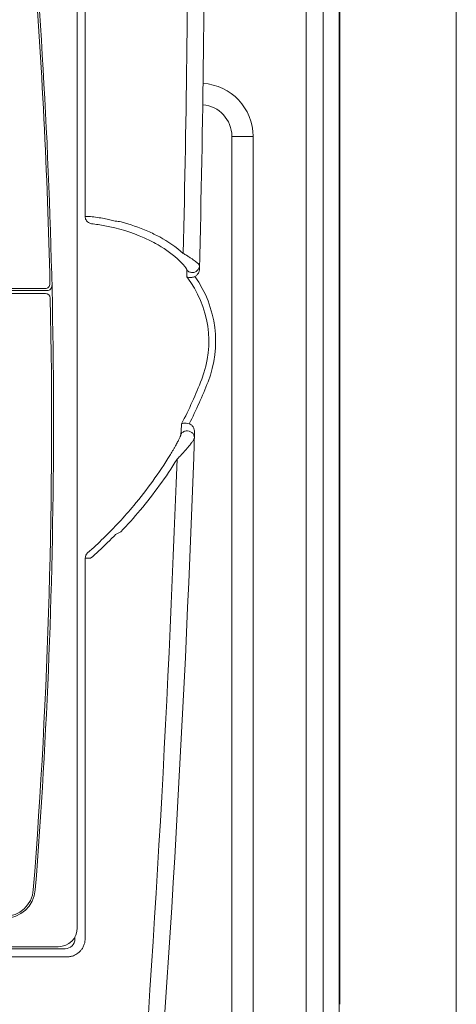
# Model space of a CAD drawing. Header units: millimetres. Extents: x -473 to 23648, y -382 to 1866.
# Tile 42 of 256: x 1152 to 1197, y 50 to 152. Entities that reach past the tile are written whole.
import ezdxf

# ---------------------------------------------------------------- set-up
doc = ezdxf.new("R2010")
doc.units = ezdxf.units.MM
doc.header["$LTSCALE"] = 80
doc.layers.get('0').update_dxf_attribs({"linetype": 'CONTINUOUS'})

msp = doc.modelspace()

# ---------------------------------------------------------------- linework, layer by layer
at = {"color": 0, "linetype": 'Continuous', "lineweight": 0}
for p, q in [((1197.134, -31.28), (1197.134, 200.62)), ((1184.966, -6.593), (1184.966, 167.434)), ((1185.034, 50.129), (1185.034, 167.42)), ((1181.551, -4.953), (1181.551, 165.794)), ((1183.326, -4.953), (1183.326, 165.794)), ((1157.799, 102.778), (1157.799, 163.478)), ((1173.834, 140.22), (1173.834, 14.587)), ((1173.834, 140.22), (1176.034, 140.22)), ((1176.034, 140.22), (1176.034, 14.587)), ((1158.615, 131.893), (1159.161, 131.893)), ((1169.169, 126.329), (1169.156, 125.631)), ((1154.461, 124.416), (1146.229, 124.416)), ((1154.666, 124.216), (1146.378, 124.216)), ((1154.494, 123.916), (1146.961, 123.916)), ((1157.799, 58.078), (1157.799, 102.778)), ((1159.178, 96.425), (1158.614, 96.425)), ((1157.551, 57.133), (1157.551, 56.92)), ((1158.611, 57.01), (1158.611, 56.92)), ((1156.534, 55.903), (1087.534, 55.903)), ((1088.427, 56.106), (1155.827, 56.106))]:
    msp.add_line(p, q, dxfattribs=at)
at = {"color": 7, "linetype": 'Continuous', "lineweight": 0}
msp.add_line((1158.616, 164.589), (1158.615, 131.892), dxfattribs=at)
at = {"lineweight": 0}
msp.add_line((1087.131, 55.06), (1156.938, 55.06), dxfattribs=at)
at = {"color": 0, "linetype": 'Continuous', "lineweight": 0}
for centre, radius, start, end in [((-639.1, 171.422), 1808.409, 358.626326, 0.000166), ((-628.966, 171.42), 1800, 358.567579, 0.000002), ((532.527, 110.58), 622.6, 1.320421, 4.472176), ((532.527, 110.58), 622.8, 355.525768, 4.48928), ((1170.534, 140.22), 5.5, 0, 86.70226), ((1170.534, 140.22), 3.3, 0, 85.07052), ((1157.4, 114.863), 17.121, 79.23933, 84.09581), ((1157.611, 114.877), 16.357, 79.2533, 84.14344), ((1157.174, 112.575), 18.7, 66.1811, 79.25472), ((1152.125, 55.756), 76.281, 82.30983, 82.75553), ((1157.259, 112.514), 19.509, 66.22191, 74.92524), ((1157.427, 112.901), 19.087, 62.13237, 66.21527), ((1157.363, 113.003), 18.233, 62.07877, 66.18102), ((1160.586, 119.089), 11.345, 47.94391, 62.06821), ((1160.684, 119.067), 12.113, 48.00258, 62.11823), ((1154.461, 124.916), 0.5, 270, 1.32042), ((1154.666, 124.716), 0.5, 270, 1.30158), ((1160.534, 118.943), 10.912, 338.81927, 37.7996), ((1160.534, 118.943), 11.616, 338.81927, 35.42766), ((1154.494, 123.416), 0.5, 1.18224, 90), ((532.527, 110.58), 622.6, 355.525768, 1.182237), ((1128.365, 131.408), 45.412, 332.41254, 338.81927), ((1128.365, 131.408), 46.116, 332.87429, 338.81927), ((-628.966, 171.42), 1800, 355.38241, 358.027588), ((-643.379, 171.591), 1812.691, 355.413729, 357.948715), ((1129.159, 130.738), 44.961, 320.12064, 328.29243), ((1129.354, 130.716), 45.624, 320.05965, 328.2497), ((1128.365, 131.408), 46, 314.36205, 320.1141), ((1128.507, 131.432), 46.733, 316.33385, 320.0529), ((1124.603, 170.987), 81.119, 297.25876, 297.70196), ((1132.724, 126.946), 39.762, 311.10583, 314.3673), ((1133.142, 126.347), 39.663, 311.02758, 314.34758), ((1159.364, 96.425), 0.75, 131.55891, 179.9483), ((1150.238, 62.245), 3, 270, 355.52577), ((1150.238, 62.245), 3.2, 270, 355.52577), ((1155.827, 58.078), 1.972, 270, 0), ((1156.534, 56.92), 1.017, 270, 0)]:
    msp.add_arc(centre, radius, start, end, dxfattribs=at)
for points, start_tangent, end_tangent in [([(1159.28, 131.149), (1158.942, 131.275), (1158.702, 131.544), (1158.615, 131.893)], (-0.9931629, 0.1167366), (0.0010939, 0.9999994)), ([(1160.596, 131.683), (1161.172, 131.564), (1161.744, 131.432)], (0.9823719, -0.1869372), (0.9692739, -0.2459838)), ([(1168.789, 128.069), (1169.154, 127.855), (1169.462, 127.661), (1169.719, 127.49), (1169.929, 127.34), (1170.098, 127.21), (1170.229, 127.1), (1170.328, 127.009), (1170.398, 126.935), (1170.445, 126.875), (1170.472, 126.827), (1170.481, 126.791)], (0.8692488, -0.4943749), (-0.024783, -0.9996929)), ([(1168.186, 127.513), (1168.399, 127.315), (1168.578, 127.136), (1168.727, 126.977), (1168.849, 126.838), (1168.947, 126.718), (1169.023, 126.616), (1169.081, 126.532), (1169.122, 126.463), (1169.149, 126.407), (1169.165, 126.363), (1169.169, 126.329)], (0.7425505, -0.6697901), (-0.0182855, -0.9998328)), ([(1170.481, 126.791), (1170.388, 126.458), (1170.148, 126.205), (1169.814, 126.087), (1169.461, 126.132), (1169.169, 126.329)], (-0.0247654, -0.9996933), (-0.6738395, 0.7388777)), ([(1170.472, 126.424), (1170.405, 126.106), (1170.235, 125.844), (1169.999, 125.676)], (-0.0249891, -0.9996877), (-0.9122128, -0.4097168)), ([(1169.156, 125.631), (1169.387, 125.572), (1169.678, 125.581), (1169.999, 125.676)], (0.9085972, -0.4176735), (0.9122128, 0.4097168)), ([(1168.614, 110.378), (1168.577, 109.741), (1168.552, 109.307)], (-0.0572647, -0.998359), (-0.0581843, -0.9983059)), ([(1168.614, 110.378), (1168.817, 110.44), (1169.094, 110.445), (1169.408, 110.382)], (0.8776272, 0.4793438), (0.9549474, -0.296775)), ([(1169.408, 110.382), (1169.622, 110.269), (1169.807, 110.065), (1169.929, 109.793), (1169.968, 109.467)], (0.9549474, -0.296775), (-0.0344889, -0.9994051)), ([(1169.949, 108.925), (1169.888, 109.226), (1169.695, 109.475), (1169.407, 109.624), (1169.08, 109.643), (1168.775, 109.531), (1168.552, 109.307)], (0.0347226, 0.999397), (-0.5305373, -0.8476616)), ([(1168.552, 109.307), (1168.545, 109.261), (1168.528, 109.198), (1168.5, 109.116), (1168.46, 109.015), (1168.407, 108.895), (1168.341, 108.755), (1168.26, 108.593), (1168.164, 108.41), (1168.052, 108.202), (1167.922, 107.97), (1167.773, 107.712), (1167.603, 107.425), (1167.409, 107.107)], (-0.0583993, -0.9982933), (-0.5256957, -0.8506727)), ([(1169.949, 108.925), (1169.94, 108.878), (1169.916, 108.813), (1169.873, 108.73), (1169.811, 108.628), (1169.729, 108.507), (1169.625, 108.365), (1169.499, 108.202), (1169.348, 108.017), (1169.17, 107.808), (1168.964, 107.575), (1168.728, 107.315), (1168.458, 107.026), (1168.15, 106.708)], (-0.0347697, -0.9993954), (-0.6994254, -0.7147056)), ([(1161.756, 98.878), (1161.319, 98.431), (1160.867, 97.983)], (-0.6961548, -0.7178917), (-0.7152739, -0.6988442)), ([(1158.614, 96.424), (1158.613, 91.204), (1158.613, 86.385), (1158.613, 81.907), (1158.613, 77.667), (1158.613, 73.566), (1158.612, 69.494), (1158.612, 65.346), (1158.612, 61.109), (1158.611, 57.01)], (-0.000037, -1), (-0.0001043, -1))]:
    msp.add_spline(points, degree=3, dxfattribs=dict(at, start_tangent=start_tangent, end_tangent=end_tangent))
msp.add_open_spline([(1158.606, 56.926), (1158.606, 56.847), (1158.598, 56.713), (1158.565, 56.524), (1158.52, 56.356), (1158.435, 56.127), (1158.319, 55.917), (1158.177, 55.731), (1158.04, 55.579), (1157.866, 55.428), (1157.673, 55.302), (1157.491, 55.209), (1157.312, 55.14), (1157.121, 55.088), (1156.999, 55.068), (1156.938, 55.06)], degree=3, knots=[0, 0, 0, 0, 0.3119316, 0.5318565, 0.7582703, 1.0025829, 1.503492, 1.7062893, 1.9346342, 2.3140901, 2.6154673, 2.8433261, 3.1304769, 3.3749987, 3.6195205, 3.6195205, 3.6195205, 3.6195205], dxfattribs=at)

doc.saveas('drawing.dxf')
